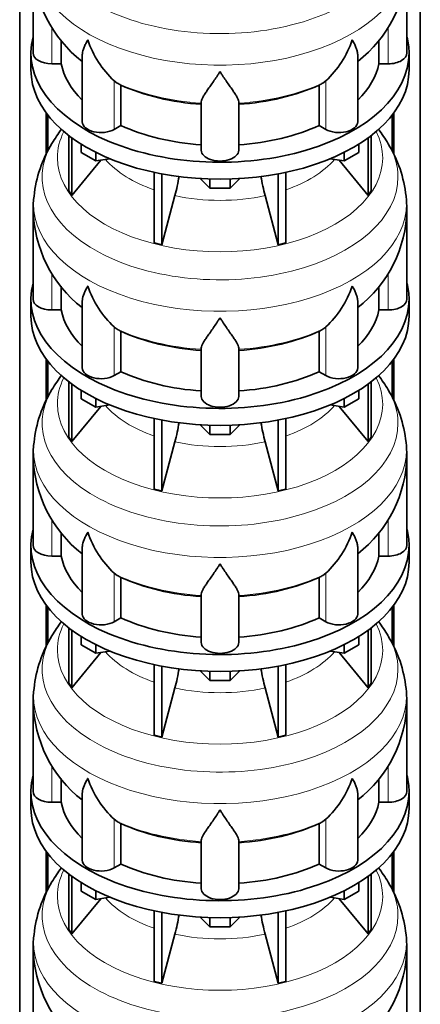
# Model space of a CAD drawing. Header units: millimetres. Extents: x 166 to 773, y -2574 to 1941.
# Tile 7 of 20: x 579 to 772, y -1613 to -1139. Entities that reach past the tile are written whole.
import ezdxf

# ---------------------------------------------------------------- set-up
doc = ezdxf.new("R2010")
doc.units = ezdxf.units.MM
doc.layers.add('LOW_134-12', color=7, linetype='Continuous')
doc.layers.add('VSI134_DIFFUSORE', color=7, linetype='Continuous')

# ---------------------------------------------------------------- blocks, each defined once
blk = doc.blocks.new('SE4')
at = {"layer": 'LOW_134-12', "color": 7, "linetype": 'Continuous', "lineweight": 35}
for p, q in [((579.14, -2306.96), (579.14, -873.66)), ((771.99, -2306.96), (771.99, -873.66)), ((591.89, -1183.97), (591.89, -1203.86)), ((592.64, -1184.96), (592.64, -1202.25)), ((758.49, -1184.96), (758.49, -1202.17)), ((759.24, -1183.97), (759.24, -1203.82)), ((591.89, -1302.36), (591.89, -1322.25)), ((592.64, -1303.35), (592.64, -1320.64)), ((758.49, -1303.35), (758.49, -1320.56)), ((759.24, -1302.36), (759.24, -1322.21)), ((591.89, -1420.75), (591.89, -1440.64)), ((592.64, -1421.74), (592.64, -1439.03)), ((758.49, -1421.74), (758.49, -1438.95)), ((759.24, -1420.75), (759.24, -1440.6)), ((591.89, -1539.14), (591.89, -1559.04)), ((592.64, -1540.13), (592.64, -1557.42)), ((758.49, -1540.13), (758.49, -1557.35)), ((759.24, -1539.14), (759.24, -1558.99))]:
    blk.add_line(p, q, dxfattribs=at)
at = {"layer": 'VSI134_DIFFUSORE', "color": 7, "linetype": 'Continuous', "lineweight": 35}
for p, q in [((585.57, -1112.1), (585.57, -1155.15)), ((765.57, -1155.15), (765.57, -1112.1)), ((599.09, -1160.35), (599.09, -1148.91)), ((752.04, -1149.05), (752.04, -1160.35)), ((584.57, -1155.15), (584.57, -1163.32)), ((766.57, -1163.32), (766.57, -1155.15)), ((609.29, -1156.06), (609.29, -1188.22)), ((741.84, -1188.22), (741.84, -1156.08)), ((594.57, -1160.35), (599.09, -1160.35)), ((752.04, -1160.35), (756.57, -1160.35)), ((626.08, -1169.6), (624.65, -1168.55)), ((726.48, -1168.55), (725.06, -1169.6)), ((627.86, -1190.05), (627.86, -1170.57)), ((723.28, -1170.57), (723.28, -1190.05)), ((666.57, -1201.92), (666.57, -1178.57)), ((684.57, -1201.92), (684.57, -1178.57)), ((624.65, -1191.9), (627.86, -1190.05)), ((723.28, -1190.05), (726.48, -1191.9)), ((602.74, -1194.82), (602.74, -1221.5)), ((604.27, -1195.97), (604.27, -1223.63)), ((746.86, -1195.97), (746.86, -1223.63)), ((748.39, -1194.82), (748.39, -1221.5)), ((608.81, -1203.08), (608.81, -1199.02)), ((742.32, -1203.08), (742.32, -1199.02)), ((604.27, -1223.63), (618.13, -1206.72)), ((615.75, -1207.09), (608.81, -1203.08)), ((615.75, -1207.09), (615.75, -1202.91)), ((622.57, -1206.03), (615.75, -1207.09)), ((735.38, -1207.09), (728.56, -1206.03)), ((733, -1206.72), (746.86, -1223.63)), ((735.38, -1207.09), (735.38, -1202.91)), ((742.32, -1203.08), (735.38, -1207.09)), ((643.87, -1212.57), (643.87, -1246.5)), ((647.56, -1213.31), (647.56, -1247.38)), ((670.66, -1220.22), (666.01, -1215.57)), ((670.66, -1220.22), (670.66, -1215.78)), ((685.12, -1215.57), (680.47, -1220.22)), ((680.47, -1220.22), (680.47, -1215.78)), ((703.57, -1213.31), (703.57, -1247.38)), ((707.26, -1212.57), (707.26, -1246.5)), ((602.74, -1221.5), (604.27, -1223.63)), ((680.47, -1220.22), (670.66, -1220.22)), ((746.86, -1223.63), (748.39, -1221.5)), ((647.56, -1247.38), (653.84, -1223.76)), ((697.29, -1223.76), (703.57, -1247.38)), ((585.57, -1230.49), (585.57, -1273.55)), ((765.57, -1273.55), (765.57, -1230.49)), ((643.87, -1246.5), (647.56, -1247.38)), ((703.57, -1247.38), (707.26, -1246.5)), ((599.09, -1278.74), (599.09, -1267.31)), ((752.04, -1267.44), (752.04, -1278.74)), ((584.57, -1273.55), (584.57, -1281.71)), ((766.57, -1281.71), (766.57, -1273.55)), ((609.29, -1274.45), (609.29, -1306.61)), ((741.84, -1306.61), (741.84, -1274.47)), ((594.57, -1278.74), (599.09, -1278.74)), ((752.04, -1278.74), (756.57, -1278.74)), ((626.08, -1287.99), (624.65, -1286.94)), ((726.48, -1286.94), (725.06, -1287.99)), ((627.86, -1308.44), (627.86, -1288.96)), ((723.28, -1288.96), (723.28, -1308.44)), ((666.57, -1320.31), (666.57, -1296.96)), ((684.57, -1320.31), (684.57, -1296.96)), ((624.65, -1310.29), (627.86, -1308.44)), ((723.28, -1308.44), (726.48, -1310.29)), ((602.74, -1313.21), (602.74, -1339.89)), ((604.27, -1314.36), (604.27, -1342.02)), ((746.86, -1314.36), (746.86, -1342.02)), ((748.39, -1313.21), (748.39, -1339.89)), ((608.81, -1321.47), (608.81, -1317.42)), ((742.32, -1321.47), (742.32, -1317.42)), ((604.27, -1342.02), (618.13, -1325.11)), ((615.75, -1325.48), (608.81, -1321.47)), ((615.75, -1325.48), (615.75, -1321.3)), ((622.57, -1324.42), (615.75, -1325.48)), ((735.38, -1325.48), (728.56, -1324.42)), ((733, -1325.11), (746.86, -1342.02)), ((735.38, -1325.48), (735.38, -1321.3)), ((742.32, -1321.47), (735.38, -1325.48)), ((643.87, -1330.96), (643.87, -1364.89)), ((647.56, -1331.7), (647.56, -1365.77)), ((670.66, -1338.61), (666.01, -1333.96)), ((670.66, -1338.61), (670.66, -1334.17)), ((685.12, -1333.96), (680.47, -1338.61)), ((680.47, -1338.61), (680.47, -1334.17)), ((703.57, -1331.7), (703.57, -1365.77)), ((707.26, -1330.96), (707.26, -1364.89)), ((602.74, -1339.89), (604.27, -1342.02)), ((680.47, -1338.61), (670.66, -1338.61)), ((746.86, -1342.02), (748.39, -1339.89)), ((647.56, -1365.77), (653.84, -1342.15)), ((697.29, -1342.15), (703.57, -1365.77)), ((585.57, -1348.88), (585.57, -1391.94)), ((765.57, -1391.94), (765.57, -1348.88)), ((643.87, -1364.89), (647.56, -1365.77)), ((703.57, -1365.77), (707.26, -1364.89)), ((599.09, -1397.13), (599.09, -1385.7)), ((752.04, -1385.83), (752.04, -1397.13)), ((584.57, -1391.94), (584.57, -1400.1)), ((766.57, -1400.1), (766.57, -1391.94)), ((609.29, -1392.84), (609.29, -1425.01)), ((741.84, -1425.01), (741.84, -1392.87)), ((594.57, -1397.13), (599.09, -1397.13)), ((752.04, -1397.13), (756.57, -1397.13)), ((626.08, -1406.38), (624.65, -1405.33)), ((726.48, -1405.33), (725.06, -1406.38)), ((627.86, -1426.83), (627.86, -1407.35)), ((723.28, -1407.35), (723.28, -1426.83)), ((666.57, -1438.7), (666.57, -1415.36)), ((684.57, -1438.7), (684.57, -1415.36)), ((624.65, -1428.68), (627.86, -1426.83)), ((723.28, -1426.83), (726.48, -1428.68)), ((602.74, -1431.6), (602.74, -1458.28)), ((604.27, -1432.75), (604.27, -1460.42)), ((746.86, -1432.75), (746.86, -1460.42)), ((748.39, -1431.6), (748.39, -1458.28)), ((608.81, -1439.86), (608.81, -1435.81)), ((742.32, -1439.86), (742.32, -1435.81)), ((604.27, -1460.42), (618.13, -1443.5)), ((615.75, -1443.87), (608.81, -1439.86)), ((615.75, -1443.87), (615.75, -1439.7)), ((622.57, -1442.81), (615.75, -1443.87)), ((735.38, -1443.87), (728.56, -1442.81)), ((733, -1443.5), (746.86, -1460.42)), ((735.38, -1443.87), (735.38, -1439.7)), ((742.32, -1439.86), (735.38, -1443.87)), ((643.87, -1449.35), (643.87, -1483.28)), ((647.56, -1450.09), (647.56, -1484.16)), ((670.66, -1457), (666.01, -1452.35)), ((670.66, -1457), (670.66, -1452.56)), ((685.12, -1452.35), (680.47, -1457)), ((680.47, -1457), (680.47, -1452.56)), ((703.57, -1450.09), (703.57, -1484.16)), ((707.26, -1449.35), (707.26, -1483.28)), ((602.74, -1458.28), (604.27, -1460.42)), ((680.47, -1457), (670.66, -1457)), ((746.86, -1460.42), (748.39, -1458.28)), ((647.56, -1484.16), (653.84, -1460.54)), ((697.29, -1460.54), (703.57, -1484.16)), ((585.57, -1467.27), (585.57, -1510.33)), ((765.57, -1510.33), (765.57, -1467.27)), ((643.87, -1483.28), (647.56, -1484.16)), ((703.57, -1484.16), (707.26, -1483.28)), ((599.09, -1515.53), (599.09, -1504.09)), ((752.04, -1504.23), (752.04, -1515.53)), ((584.57, -1510.33), (584.57, -1518.49)), ((766.57, -1518.49), (766.57, -1510.33)), ((609.29, -1511.23), (609.29, -1543.4)), ((741.84, -1543.4), (741.84, -1511.26)), ((594.57, -1515.53), (599.09, -1515.53)), ((752.04, -1515.53), (756.57, -1515.53)), ((626.08, -1524.78), (624.65, -1523.73)), ((726.48, -1523.73), (725.06, -1524.78)), ((627.86, -1545.22), (627.86, -1525.75)), ((723.28, -1525.75), (723.28, -1545.22)), ((666.57, -1557.09), (666.57, -1533.75)), ((684.57, -1557.09), (684.57, -1533.75)), ((624.65, -1547.07), (627.86, -1545.22)), ((723.28, -1545.22), (726.48, -1547.07)), ((602.74, -1550), (602.74, -1576.67)), ((604.27, -1551.14), (604.27, -1578.81)), ((746.86, -1551.14), (746.86, -1578.81)), ((748.39, -1550), (748.39, -1576.67)), ((608.81, -1558.25), (608.81, -1554.2)), ((742.32, -1558.25), (742.32, -1554.2)), ((604.27, -1578.81), (618.13, -1561.89)), ((615.75, -1562.26), (608.81, -1558.25)), ((615.75, -1562.26), (615.75, -1558.09)), ((622.57, -1561.21), (615.75, -1562.26)), ((735.38, -1562.26), (728.56, -1561.21)), ((733, -1561.89), (746.86, -1578.81)), ((735.38, -1562.26), (735.38, -1558.09)), ((742.32, -1558.25), (735.38, -1562.26)), ((643.87, -1567.74), (643.87, -1601.67)), ((647.56, -1568.48), (647.56, -1602.55)), ((670.66, -1575.39), (666.01, -1570.74)), ((670.66, -1575.39), (670.66, -1570.96)), ((685.12, -1570.74), (680.47, -1575.39)), ((680.47, -1575.39), (680.47, -1570.96)), ((703.57, -1568.48), (703.57, -1602.55)), ((707.26, -1567.74), (707.26, -1601.67)), ((602.74, -1576.67), (604.27, -1578.81)), ((680.47, -1575.39), (670.66, -1575.39)), ((746.86, -1578.81), (748.39, -1576.67)), ((647.56, -1602.55), (653.84, -1578.94)), ((697.29, -1578.94), (703.57, -1602.55)), ((585.57, -1585.67), (585.57, -1628.72)), ((765.57, -1628.72), (765.57, -1585.67)), ((643.87, -1601.67), (647.56, -1602.55)), ((703.57, -1602.55), (707.26, -1601.67))]:
    blk.add_line(p, q, dxfattribs=at)
at = {"layer": 'VSI134_DIFFUSORE', "color": 4, "linetype": 'Continuous', "lineweight": 9}
for p, q in [((594.57, -1160.35), (594.57, -1142.61)), ((756.57, -1160.35), (756.57, -1142.65)), ((624.65, -1191.9), (624.65, -1168.55)), ((726.48, -1191.9), (726.48, -1168.55)), ((594.57, -1278.74), (594.57, -1261)), ((756.57, -1278.74), (756.57, -1261.04)), ((624.65, -1310.29), (624.65, -1286.94)), ((726.48, -1310.29), (726.48, -1286.94)), ((594.57, -1397.13), (594.57, -1379.39)), ((756.57, -1397.13), (756.57, -1379.43)), ((624.65, -1428.68), (624.65, -1405.33)), ((726.48, -1428.68), (726.48, -1405.33)), ((594.57, -1515.53), (594.57, -1497.79)), ((756.57, -1515.53), (756.57, -1497.83)), ((624.65, -1547.07), (624.65, -1523.73)), ((726.48, -1547.07), (726.48, -1523.73))]:
    blk.add_line(p, q, dxfattribs=at)
at = {"layer": 'VSI134_DIFFUSORE', "color": 7, "linetype": 'Continuous', "lineweight": 35}
for centre, radius, start, end in [((646.73, -1111.05), 61.08, 181.0128, 232.0579), ((704.38, -1110.88), 61.19, 307.8022, 358.8576), ((657.15, -1133.59), 47.73, 198.6373, 227.0857), ((693.98, -1133.59), 47.73, 312.9143, 341.3628), ((633.99, -1157.21), 14.7, 237.4509, 245.3566), ((717.15, -1157.21), 14.7, 294.6434, 302.5491), ((653.52, -1233.45), 68.36, 142.5105, 149.3987), ((697.16, -1233.79), 68.92, 30.5377, 37.4868), ((646.22, -1230.37), 60.52, 148.4007, 173.9702), ((704.76, -1230.44), 60.69, 6.0481, 31.4486), ((564, -1199.45), 93.08, 344.857, 350.6962), ((785.82, -1199.65), 91.75, 189.3043, 195.2315), ((613.44, -1228.89), 27.83, 169.8661, 183.3546), ((636.43, -1234.99), 129.21, 1.994, 4.8355), ((646.73, -1229.44), 61.08, 181.0128, 232.0579), ((704.38, -1229.27), 61.19, 307.8022, 358.8576), ((657.15, -1251.98), 47.73, 198.6373, 227.0857), ((693.98, -1251.98), 47.73, 312.9143, 341.3628), ((633.99, -1275.6), 14.7, 237.4509, 245.3566), ((717.15, -1275.6), 14.7, 294.6434, 302.5491), ((653.52, -1351.84), 68.36, 142.2004, 149.3987), ((697.16, -1352.18), 68.92, 30.5377, 37.4868), ((646.22, -1348.76), 60.52, 148.4007, 173.9702), ((704.76, -1348.83), 60.69, 6.0481, 31.4486), ((564, -1317.84), 93.08, 344.857, 350.6962), ((785.82, -1318.05), 91.75, 189.3043, 195.2315), ((613.44, -1347.28), 27.83, 169.8661, 183.3546), ((636.43, -1353.38), 129.21, 1.994, 4.8355), ((646.73, -1347.83), 61.08, 181.0128, 232.0579), ((704.38, -1347.66), 61.19, 307.8022, 358.8576), ((657.15, -1370.38), 47.73, 198.6373, 227.0857), ((693.98, -1370.38), 47.73, 312.9143, 341.3628), ((633.99, -1393.99), 14.7, 237.4509, 245.3566), ((717.15, -1393.99), 14.7, 294.6434, 302.5491), ((653.52, -1470.23), 68.36, 142.5105, 149.3987), ((697.16, -1470.57), 68.92, 30.5377, 37.4868), ((646.22, -1467.15), 60.52, 148.4007, 173.9702), ((704.76, -1467.23), 60.69, 6.0481, 31.4486), ((564, -1436.23), 93.08, 344.857, 350.6962), ((785.82, -1436.44), 91.75, 189.3043, 195.2315), ((613.44, -1465.67), 27.83, 169.8661, 183.3546), ((636.43, -1471.77), 129.21, 1.994, 4.8355), ((646.73, -1466.22), 61.08, 181.0128, 232.0579), ((704.38, -1466.05), 61.19, 307.8022, 358.8576), ((657.15, -1488.77), 47.73, 198.6373, 227.0857), ((693.98, -1488.77), 47.73, 312.9143, 341.3628), ((633.99, -1512.38), 14.7, 237.4509, 245.3566), ((717.15, -1512.38), 14.7, 294.6434, 302.5491), ((653.52, -1588.62), 68.36, 142.5105, 149.3987), ((697.16, -1588.96), 68.92, 30.5377, 37.4868), ((646.22, -1585.54), 60.52, 148.4007, 173.9702), ((704.76, -1585.62), 60.69, 6.0481, 31.4486), ((564, -1554.62), 93.08, 344.857, 350.6962), ((785.82, -1554.83), 91.75, 189.3043, 195.2315), ((613.44, -1584.06), 27.83, 169.8661, 183.3546), ((636.43, -1590.16), 129.21, 1.994, 4.8355), ((646.73, -1584.61), 61.08, 181.0128, 232.0579), ((704.38, -1584.45), 61.19, 307.8022, 358.8576)]:
    blk.add_arc(centre, radius, start, end, dxfattribs=at)
at = {"layer": 'VSI134_DIFFUSORE', "color": 4, "linetype": 'Continuous', "lineweight": 9}
for centre, major_axis, start_param, end_param in [((675.57, -1096.38), (85.67, 0), 2.811106, 6.283185), ((675.57, -1109.14), (-89.83, 0), 0, 3.208808), ((675.57, -1133.68), (-79.5, 0), 0.898849, 1.457346), ((675.57, -1133.68), (79.5, 0), 4.82584, 5.384336), ((675.57, -1205.58), (-78.3, 0), 0, 3.425204), ((675.57, -1205.58), (-78.3, 0), 5.999574, 6.283185), ((675.57, -1214.77), (85.67, 0), 2.811106, 6.283185), ((675.57, -1214.77), (85.67, 0), 0, 0.328988), ((675.57, -1190.46), (-61.63, 0), 0.463231, 1.030574), ((675.57, -1190.46), (61.63, 0), 5.252612, 5.819954), ((675.57, -1227.53), (-89.83, 0), 6.215571, 6.283185), ((675.57, -1227.53), (-89.83, 0), 0, 3.208808), ((675.57, -1190.46), (-61.63, 0), 1.210556, 1.931037), ((675.57, -1252.07), (-79.5, 0), 0.898849, 1.457346), ((675.57, -1252.07), (79.5, 0), 4.82584, 5.384336), ((675.57, -1323.97), (-78.3, 0), 0, 3.425204), ((675.57, -1323.97), (-78.3, 0), 5.999574, 6.283185), ((675.57, -1333.16), (85.67, 0), 2.811106, 6.283185), ((675.57, -1333.16), (85.67, 0), 0, 0.328988), ((675.57, -1308.85), (-61.63, 0), 0.463231, 1.030574), ((675.57, -1308.85), (61.63, 0), 5.252612, 5.819954), ((675.57, -1345.92), (-89.83, 0), 6.215571, 6.283185), ((675.57, -1345.92), (-89.83, 0), 0, 3.208808), ((675.57, -1308.85), (-61.63, 0), 1.210556, 1.931037), ((675.57, -1370.46), (-79.5, 0), 0.898849, 1.457346), ((675.57, -1370.46), (79.5, 0), 4.82584, 5.384336), ((675.57, -1442.36), (-78.3, 0), 0, 3.425204), ((675.57, -1442.36), (-78.3, 0), 5.999574, 6.283185), ((675.57, -1451.56), (85.67, 0), 2.811106, 6.283185), ((675.57, -1451.56), (85.67, 0), 0, 0.328988), ((675.57, -1427.25), (-61.63, 0), 0.463231, 1.030574), ((675.57, -1427.25), (61.63, 0), 5.252612, 5.819954), ((675.57, -1464.31), (-89.83, 0), 6.215571, 6.283185), ((675.57, -1464.31), (-89.83, 0), 0, 3.208808), ((675.57, -1427.25), (-61.63, 0), 1.210556, 1.931037), ((675.57, -1488.86), (-79.5, 0), 0.898849, 1.457346), ((675.57, -1488.86), (79.5, 0), 4.82584, 5.384336), ((675.57, -1560.76), (-78.3, 0), 0, 3.425204), ((675.57, -1560.76), (-78.3, 0), 5.999574, 6.283185), ((675.57, -1569.95), (85.67, 0), 2.811106, 6.283185), ((675.57, -1569.95), (85.67, 0), 0, 0.328988), ((675.57, -1545.64), (-61.63, 0), 0.463231, 1.030574), ((675.57, -1545.64), (61.63, 0), 5.252612, 5.819954), ((675.57, -1582.7), (-89.83, 0), 6.215571, 6.283185), ((675.57, -1582.7), (-89.83, 0), 0, 3.208808), ((675.57, -1545.64), (-61.63, 0), 1.210556, 1.931037)]:
    blk.add_ellipse(centre, major_axis=major_axis, ratio=0.57735, start_param=start_param, end_param=end_param, dxfattribs=at)
at = {"layer": 'VSI134_DIFFUSORE', "color": 7, "linetype": 'Continuous', "lineweight": 35}
for centre, major_axis, start_param, end_param in [((675.57, -1155.15), (91, 0), 2.993207, 6.283185), ((675.57, -1155.15), (91, 0), 0, 0.148386), ((594.57, -1155.15), (9, 0), 3.141593, 4.712389), ((756.57, -1155.15), (-9, 0), 1.570796, 3.141593), ((675.57, -1163.32), (-91, 0), 0, 3.141593), ((675.57, -1155.15), (-77, 0), 0.117151, 0.534109), ((675.57, -1155.15), (77, 0), 5.749077, 6.166034), ((675.57, -1135.68), (-77, 0), 0.902549, 1.453645), ((675.57, -1135.68), (77, 0), 4.82954, 5.380636), ((618.29, -1188.22), (9, 0), 3.141593, 5.497787), ((732.84, -1188.22), (-9, 0), 0.785398, 3.141593), ((675.57, -1155.15), (-77, 0), 0.902549, 1.453645), ((675.57, -1155.15), (77, 0), 4.82954, 5.380636), ((675.57, -1201.92), (-9, 0), 0, 3.141593), ((675.57, -1273.55), (91, 0), 2.993207, 6.283185), ((675.57, -1273.55), (91, 0), 0, 0.148386), ((594.57, -1273.55), (9, 0), 3.141593, 4.712389), ((756.57, -1273.55), (-9, 0), 1.570796, 3.141593), ((675.57, -1281.71), (-91, 0), 0, 3.141593), ((675.57, -1273.55), (-77, 0), 0.117151, 0.534109), ((675.57, -1273.55), (77, 0), 5.749077, 6.166034), ((675.57, -1254.07), (-77, 0), 0.902549, 1.453645), ((675.57, -1254.07), (77, 0), 4.82954, 5.380636), ((618.29, -1306.61), (9, 0), 3.141593, 5.497787), ((732.84, -1306.61), (-9, 0), 0.785398, 3.141593), ((675.57, -1273.55), (-77, 0), 0.902549, 1.453645), ((675.57, -1273.55), (77, 0), 4.82954, 5.380636), ((675.57, -1320.31), (-9, 0), 0, 3.141593), ((675.57, -1391.94), (91, 0), 2.993207, 6.283185), ((675.57, -1391.94), (91, 0), 0, 0.148386), ((594.57, -1391.94), (9, 0), 3.141593, 4.712389), ((756.57, -1391.94), (-9, 0), 1.570796, 3.141593), ((675.57, -1400.1), (-91, 0), 0, 3.141593), ((675.57, -1391.94), (-77, 0), 0.117151, 0.534109), ((675.57, -1391.94), (77, 0), 5.749077, 6.166034), ((675.57, -1372.46), (-77, 0), 0.902549, 1.453645), ((675.57, -1372.46), (77, 0), 4.82954, 5.380636), ((618.29, -1425.01), (9, 0), 3.141593, 5.497787), ((732.84, -1425.01), (-9, 0), 0.785398, 3.141593), ((675.57, -1391.94), (-77, 0), 0.902549, 1.453645), ((675.57, -1391.94), (77, 0), 4.82954, 5.380636), ((675.57, -1438.7), (-9, 0), 0, 3.141593), ((675.57, -1510.33), (91, 0), 2.993207, 6.283185), ((675.57, -1510.33), (91, 0), 0, 0.148386), ((594.57, -1510.33), (9, 0), 3.141593, 4.712389), ((756.57, -1510.33), (-9, 0), 1.570796, 3.141593), ((675.57, -1518.49), (-91, 0), 0, 3.141593), ((675.57, -1510.33), (-77, 0), 0.117151, 0.534109), ((675.57, -1510.33), (77, 0), 5.749077, 6.166034), ((675.57, -1490.85), (-77, 0), 0.902549, 1.453645), ((675.57, -1490.85), (77, 0), 4.82954, 5.380636), ((618.29, -1543.4), (9, 0), 3.141593, 5.497787), ((732.84, -1543.4), (-9, 0), 0.785398, 3.141593), ((675.57, -1510.33), (-77, 0), 0.902549, 1.453645), ((675.57, -1510.33), (77, 0), 4.82954, 5.380636), ((675.57, -1557.09), (-9, 0), 0, 3.141593)]:
    blk.add_ellipse(centre, major_axis=major_axis, ratio=0.57735, start_param=start_param, end_param=end_param, dxfattribs=at)
for points, knots in [([(609.29, -1156.08), (609.29, -1155.92), (609.3, -1155.76), (609.38, -1154.58), (609.67, -1153.53), (610.34, -1151.86), (610.6, -1151.28), (611.06, -1150.39), (611.22, -1150.09), (611.47, -1149.63), (611.6, -1149.4), (611.74, -1149.16), (611.83, -1149), (611.88, -1148.92), (611.93, -1148.85)], [0.4600931, 0.4600931, 0.4600931, 0.4600931, 0.5, 0.5, 0.75, 0.75, 0.875, 0.875, 0.9375, 0.9375, 0.96875, 0.984375, 0.984375, 1, 1, 1, 1]), ([(741.84, -1156.09), (741.84, -1155.94), (741.84, -1155.78), (741.79, -1155.12), (741.7, -1154.61), (741.43, -1153.55), (741.25, -1153), (740.8, -1151.87), (740.53, -1151.29), (740.08, -1150.4), (739.92, -1150.09), (739.66, -1149.63), (739.57, -1149.48), (739.39, -1149.16), (739.3, -1149), (739.21, -1148.85)], [0.4604904, 0.4604904, 0.4604904, 0.4604904, 0.5, 0.5, 0.625, 0.625, 0.75, 0.75, 0.875, 0.875, 0.9375, 0.9375, 0.96875, 0.96875, 1, 1, 1, 1]), ([(675.57, -1164.07), (675.43, -1164.28), (675.3, -1164.49), (675.03, -1164.91), (674.9, -1165.12), (674.5, -1165.73), (674.24, -1166.14), (673.45, -1167.33), (672.94, -1168.1), (671.92, -1169.57), (671.43, -1170.29), (670.48, -1171.64), (670.03, -1172.28), (669.18, -1173.5), (668.79, -1174.08), (668.25, -1174.9), (668.08, -1175.17), (667.75, -1175.68), (667.6, -1175.93), (667.19, -1176.65), (666.97, -1177.09), (666.66, -1177.89), (666.57, -1178.25), (666.57, -1178.57)], [0, 0, 0, 0, 0.03125, 0.03125, 0.0625, 0.0625, 0.125, 0.125, 0.25, 0.25, 0.375, 0.375, 0.5, 0.5, 0.625, 0.625, 0.6875, 0.6875, 0.75, 0.75, 0.875, 0.875, 1, 1, 1, 1]), ([(684.57, -1178.57), (684.57, -1178.25), (684.48, -1177.89), (684.16, -1177.09), (683.94, -1176.65), (683.53, -1175.93), (683.38, -1175.68), (683.06, -1175.17), (682.89, -1174.9), (682.35, -1174.08), (681.95, -1173.5), (681.1, -1172.28), (680.65, -1171.64), (679.71, -1170.29), (679.21, -1169.58), (678.2, -1168.1), (677.68, -1167.33), (676.89, -1166.14), (676.63, -1165.74), (676.23, -1165.12), (676.1, -1164.91), (675.83, -1164.49), (675.7, -1164.28), (675.57, -1164.07)], [0, 0, 0, 0, 0.125, 0.125, 0.25, 0.25, 0.3125, 0.3125, 0.375, 0.375, 0.5, 0.5, 0.625, 0.625, 0.75, 0.75, 0.875, 0.875, 0.9375, 0.9375, 0.96875, 0.96875, 1, 1, 1, 1]), ([(609.29, -1274.47), (609.29, -1274.31), (609.3, -1274.15), (609.38, -1272.97), (609.67, -1271.92), (610.34, -1270.25), (610.6, -1269.67), (611.06, -1268.78), (611.22, -1268.48), (611.47, -1268.02), (611.6, -1267.79), (611.74, -1267.55), (611.83, -1267.4), (611.88, -1267.32), (611.93, -1267.24)], [0.4600931, 0.4600931, 0.4600931, 0.4600931, 0.5, 0.5, 0.75, 0.75, 0.875, 0.875, 0.9375, 0.9375, 0.96875, 0.984375, 0.984375, 1, 1, 1, 1]), ([(741.84, -1274.49), (741.84, -1274.33), (741.84, -1274.17), (741.79, -1273.51), (741.7, -1273), (741.43, -1271.94), (741.25, -1271.39), (740.8, -1270.26), (740.53, -1269.68), (740.08, -1268.79), (739.92, -1268.49), (739.66, -1268.02), (739.57, -1267.87), (739.39, -1267.55), (739.3, -1267.4), (739.21, -1267.24)], [0.4604904, 0.4604904, 0.4604904, 0.4604904, 0.5, 0.5, 0.625, 0.625, 0.75, 0.75, 0.875, 0.875, 0.9375, 0.9375, 0.96875, 0.96875, 1, 1, 1, 1]), ([(675.57, -1282.46), (675.43, -1282.67), (675.3, -1282.88), (675.03, -1283.3), (674.9, -1283.51), (674.5, -1284.13), (674.24, -1284.53), (673.45, -1285.72), (672.94, -1286.49), (671.92, -1287.97), (671.43, -1288.68), (670.48, -1290.03), (670.03, -1290.67), (669.18, -1291.89), (668.79, -1292.47), (668.25, -1293.29), (668.08, -1293.56), (667.75, -1294.08), (667.6, -1294.33), (667.19, -1295.05), (666.97, -1295.48), (666.66, -1296.28), (666.57, -1296.64), (666.57, -1296.96)], [0, 0, 0, 0, 0.03125, 0.03125, 0.0625, 0.0625, 0.125, 0.125, 0.25, 0.25, 0.375, 0.375, 0.5, 0.5, 0.625, 0.625, 0.6875, 0.6875, 0.75, 0.75, 0.875, 0.875, 1, 1, 1, 1]), ([(684.57, -1296.96), (684.57, -1296.64), (684.48, -1296.28), (684.16, -1295.49), (683.94, -1295.05), (683.53, -1294.33), (683.38, -1294.08), (683.06, -1293.56), (682.89, -1293.3), (682.35, -1292.48), (681.95, -1291.9), (681.1, -1290.68), (680.65, -1290.03), (679.71, -1288.68), (679.21, -1287.97), (678.2, -1286.49), (677.68, -1285.73), (676.89, -1284.53), (676.63, -1284.13), (676.23, -1283.51), (676.1, -1283.3), (675.83, -1282.88), (675.7, -1282.67), (675.57, -1282.46)], [0, 0, 0, 0, 0.125, 0.125, 0.25, 0.25, 0.3125, 0.3125, 0.375, 0.375, 0.5, 0.5, 0.625, 0.625, 0.75, 0.75, 0.875, 0.875, 0.9375, 0.9375, 0.96875, 0.96875, 1, 1, 1, 1]), ([(609.29, -1392.86), (609.29, -1392.7), (609.3, -1392.54), (609.38, -1391.37), (609.67, -1390.31), (610.34, -1388.64), (610.6, -1388.07), (611.06, -1387.18), (611.22, -1386.87), (611.47, -1386.41), (611.6, -1386.18), (611.74, -1385.95), (611.83, -1385.79), (611.88, -1385.71), (611.93, -1385.63)], [0.4600931, 0.4600931, 0.4600931, 0.4600931, 0.5, 0.5, 0.75, 0.75, 0.875, 0.875, 0.9375, 0.9375, 0.96875, 0.984375, 0.984375, 1, 1, 1, 1]), ([(741.84, -1392.88), (741.84, -1392.72), (741.84, -1392.57), (741.79, -1391.91), (741.7, -1391.39), (741.43, -1390.33), (741.25, -1389.78), (740.8, -1388.65), (740.53, -1388.08), (740.08, -1387.18), (739.92, -1386.88), (739.66, -1386.42), (739.57, -1386.26), (739.39, -1385.95), (739.3, -1385.79), (739.21, -1385.63)], [0.4604904, 0.4604904, 0.4604904, 0.4604904, 0.5, 0.5, 0.625, 0.625, 0.75, 0.75, 0.875, 0.875, 0.9375, 0.9375, 0.96875, 0.96875, 1, 1, 1, 1]), ([(675.57, -1400.85), (675.43, -1401.06), (675.3, -1401.27), (675.03, -1401.69), (674.9, -1401.9), (674.5, -1402.52), (674.24, -1402.92), (673.45, -1404.11), (672.94, -1404.88), (671.92, -1406.36), (671.43, -1407.07), (670.48, -1408.42), (670.03, -1409.07), (669.18, -1410.29), (668.79, -1410.87), (668.25, -1411.69), (668.08, -1411.95), (667.75, -1412.47), (667.6, -1412.72), (667.19, -1413.44), (666.97, -1413.88), (666.66, -1414.68), (666.57, -1415.04), (666.57, -1415.36)], [0, 0, 0, 0, 0.03125, 0.03125, 0.0625, 0.0625, 0.125, 0.125, 0.25, 0.25, 0.375, 0.375, 0.5, 0.5, 0.625, 0.625, 0.6875, 0.6875, 0.75, 0.75, 0.875, 0.875, 1, 1, 1, 1]), ([(684.57, -1415.36), (684.57, -1415.04), (684.48, -1414.68), (684.16, -1413.88), (683.94, -1413.44), (683.53, -1412.72), (683.38, -1412.47), (683.06, -1411.95), (682.89, -1411.69), (682.35, -1410.87), (681.95, -1410.29), (681.1, -1409.07), (680.65, -1408.43), (679.71, -1407.07), (679.21, -1406.36), (678.2, -1404.88), (677.68, -1404.12), (676.89, -1402.93), (676.63, -1402.52), (676.23, -1401.9), (676.1, -1401.69), (675.83, -1401.27), (675.7, -1401.06), (675.57, -1400.85)], [0, 0, 0, 0, 0.125, 0.125, 0.25, 0.25, 0.3125, 0.3125, 0.375, 0.375, 0.5, 0.5, 0.625, 0.625, 0.75, 0.75, 0.875, 0.875, 0.9375, 0.9375, 0.96875, 0.96875, 1, 1, 1, 1]), ([(609.29, -1511.26), (609.29, -1511.1), (609.3, -1510.94), (609.38, -1509.76), (609.67, -1508.71), (610.34, -1507.03), (610.6, -1506.46), (611.06, -1505.57), (611.22, -1505.27), (611.47, -1504.81), (611.6, -1504.57), (611.74, -1504.34), (611.83, -1504.18), (611.88, -1504.1), (611.93, -1504.02)], [0.4600931, 0.4600931, 0.4600931, 0.4600931, 0.5, 0.5, 0.75, 0.75, 0.875, 0.875, 0.9375, 0.9375, 0.96875, 0.984375, 0.984375, 1, 1, 1, 1]), ([(741.84, -1511.27), (741.84, -1511.11), (741.84, -1510.96), (741.79, -1510.3), (741.7, -1509.78), (741.43, -1508.72), (741.25, -1508.17), (740.8, -1507.05), (740.53, -1506.47), (740.08, -1505.57), (739.92, -1505.27), (739.66, -1504.81), (739.57, -1504.65), (739.39, -1504.34), (739.3, -1504.18), (739.21, -1504.02)], [0.4604904, 0.4604904, 0.4604904, 0.4604904, 0.5, 0.5, 0.625, 0.625, 0.75, 0.75, 0.875, 0.875, 0.9375, 0.9375, 0.96875, 0.96875, 1, 1, 1, 1]), ([(675.57, -1519.24), (675.43, -1519.45), (675.3, -1519.67), (675.03, -1520.09), (674.9, -1520.29), (674.5, -1520.91), (674.24, -1521.31), (673.45, -1522.51), (672.94, -1523.27), (671.92, -1524.75), (671.43, -1525.46), (670.48, -1526.81), (670.03, -1527.46), (669.18, -1528.68), (668.79, -1529.26), (668.25, -1530.08), (668.08, -1530.34), (667.75, -1530.86), (667.6, -1531.11), (667.19, -1531.83), (666.97, -1532.27), (666.66, -1533.07), (666.57, -1533.43), (666.57, -1533.75)], [0, 0, 0, 0, 0.03125, 0.03125, 0.0625, 0.0625, 0.125, 0.125, 0.25, 0.25, 0.375, 0.375, 0.5, 0.5, 0.625, 0.625, 0.6875, 0.6875, 0.75, 0.75, 0.875, 0.875, 1, 1, 1, 1]), ([(684.57, -1533.75), (684.57, -1533.43), (684.48, -1533.07), (684.16, -1532.27), (683.94, -1531.83), (683.53, -1531.11), (683.38, -1530.86), (683.06, -1530.35), (682.89, -1530.08), (682.35, -1529.26), (681.95, -1528.68), (681.1, -1527.46), (680.65, -1526.82), (679.71, -1525.47), (679.21, -1524.75), (678.2, -1523.28), (677.68, -1522.51), (676.89, -1521.32), (676.63, -1520.91), (676.23, -1520.29), (676.1, -1520.09), (675.83, -1519.67), (675.7, -1519.45), (675.57, -1519.24)], [0, 0, 0, 0, 0.125, 0.125, 0.25, 0.25, 0.3125, 0.3125, 0.375, 0.375, 0.5, 0.5, 0.625, 0.625, 0.75, 0.75, 0.875, 0.875, 0.9375, 0.9375, 0.96875, 0.96875, 1, 1, 1, 1])]:
    blk.add_open_spline(points, degree=3, knots=knots, dxfattribs=at)

msp = doc.modelspace()

# ---------------------------------------------------------------- block references
msp.add_blockref('SE4', (0, 0))

doc.saveas('drawing.dxf')
